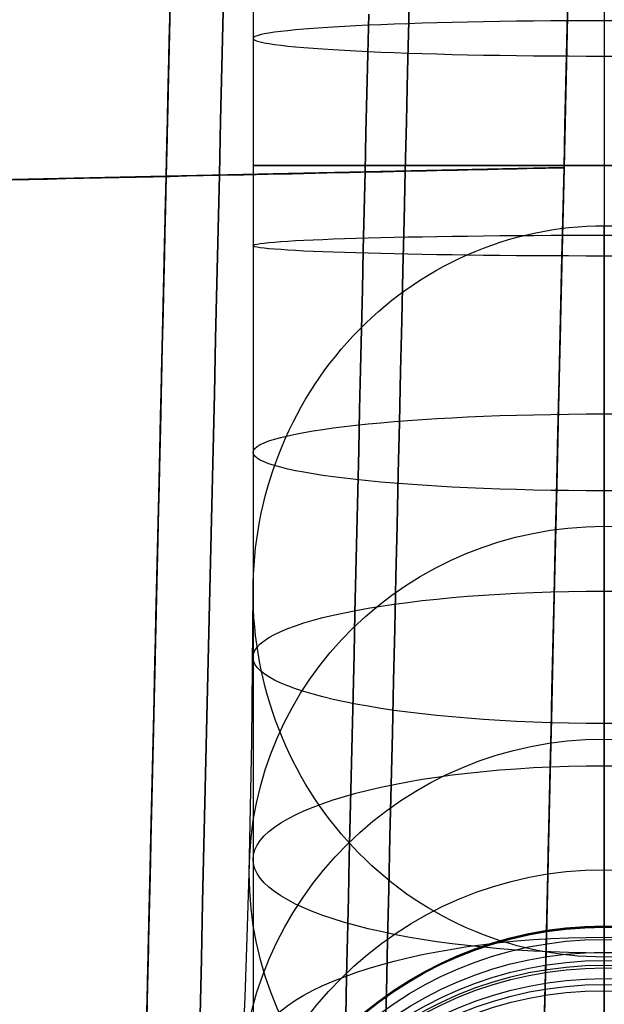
# Model space of a CAD drawing. Extents: x 35624 to 36541, y 4015 to 4839.
# Tile 55 of 150: x 35784 to 35808, y 4644 to 4683. Entities that reach past the tile are written whole.
import ezdxf

# ---------------------------------------------------------------- set-up
doc = ezdxf.new("R2010")
doc.units = 0
doc.layers.add('GAMBE', color=96, linetype='CONTINUOUS')
doc.layers.add('IGES_LEVEL_3', color=87, linetype='CONTINUOUS')

msp = doc.modelspace()

# ---------------------------------------------------------------- linework, layer by layer
at = {"layer": 'GAMBE'}
for p, q in [((35793.515, 4683.19, 182.441), (35793.515, 4680.275, 182.562)), ((35793.515, 4680.275, 182.562), (35793.515, 4677.332, 182.603)), ((35793.515, 4677.332, 182.603), (35793.515, 4675.06, 182.579)), ((35793.515, 4675.06, 182.579), (35793.515, 4672.806, 182.507)), ((35805.066, 4674.7, -506.323), (35805.412, 4674.76, -506.323)), ((35805.412, 4674.76, -506.323), (35805.76, 4674.81, -506.323)), ((35805.76, 4674.81, -506.323), (35806.109, 4674.852, -506.323)), ((35806.109, 4674.852, -506.323), (35806.459, 4674.884, -506.323)), ((35806.459, 4674.884, -506.323), (35806.81, 4674.907, -506.323)), ((35806.81, 4674.907, -506.323), (35807.163, 4674.921, -506.323)), ((35807.163, 4674.921, -506.323), (35807.516, 4674.926, -506.323)), ((35807.516, 4671.581, -494.683), (35807.516, 4674.926, -506.323)), ((35807.516, 4674.926, -506.323), (35807.869, 4674.921, -506.323)), ((35803.365, 4674.269, -506.323), (35803.701, 4674.373, -506.323)), ((35803.701, 4674.373, -506.323), (35804.039, 4674.468, -506.323)), ((35804.039, 4674.468, -506.323), (35804.379, 4674.554, -506.323)), ((35804.379, 4674.554, -506.323), (35804.722, 4674.632, -506.323)), ((35804.722, 4674.632, -506.323), (35805.066, 4674.7, -506.323)), ((35802.373, 4673.904, -506.323), (35802.701, 4674.035, -506.323)), ((35802.701, 4674.035, -506.323), (35803.032, 4674.156, -506.323)), ((35803.032, 4674.156, -506.323), (35803.365, 4674.269, -506.323)), ((35801.411, 4673.464, -506.323), (35801.728, 4673.619, -506.323)), ((35801.728, 4673.619, -506.323), (35802.049, 4673.766, -506.323)), ((35802.049, 4673.766, -506.323), (35802.373, 4673.904, -506.323)), ((35800.792, 4673.131, -506.323), (35801.099, 4673.301, -506.323)), ((35801.099, 4673.301, -506.323), (35801.411, 4673.464, -506.323)), ((35793.515, 4672.806, 182.507), (35793.515, 4670.568, 182.387)), ((35800.191, 4672.767, -506.323), (35800.489, 4672.952, -506.323)), ((35800.489, 4672.952, -506.323), (35800.792, 4673.131, -506.323)), ((35799.609, 4672.373, -506.323), (35799.898, 4672.574, -506.323)), ((35799.898, 4672.574, -506.323), (35800.191, 4672.767, -506.323)), ((35799.048, 4671.951, -506.323), (35799.326, 4672.166, -506.323)), ((35799.326, 4672.166, -506.323), (35799.609, 4672.373, -506.323)), ((35798.509, 4671.501, -506.323), (35798.776, 4671.73, -506.323)), ((35798.776, 4671.73, -506.323), (35799.048, 4671.951, -506.323)), ((35797.991, 4671.025, -506.323), (35798.247, 4671.266, -506.323)), ((35798.247, 4671.266, -506.323), (35798.509, 4671.501, -506.323)), ((35807.516, 4668.471, -482.982), (35807.516, 4671.581, -494.683)), ((35797.741, 4670.777, -506.323), (35797.991, 4671.025, -506.323)), ((35793.515, 4670.568, 182.387), (35793.515, 4668.349, 182.22)), ((35797.26, 4670.263, -506.323), (35797.497, 4670.522, -506.323)), ((35797.497, 4670.522, -506.323), (35797.741, 4670.777, -506.323)), ((35797.03, 4669.998, -506.323), (35797.26, 4670.263, -506.323)), ((35796.59, 4669.453, -506.323), (35796.807, 4669.729, -506.323)), ((35796.807, 4669.729, -506.323), (35797.03, 4669.998, -506.323)), ((35796.38, 4669.173, -506.323), (35796.59, 4669.453, -506.323)), ((35795.981, 4668.599, -506.323), (35796.177, 4668.888, -506.323)), ((35796.177, 4668.888, -506.323), (35796.38, 4669.173, -506.323)), ((35795.792, 4668.305, -506.323), (35795.981, 4668.599, -506.323)), ((35807.516, 4665.591, -471.225), (35807.516, 4668.471, -482.982)), ((35793.515, 4668.349, 182.22), (35793.515, 4666.149, 182.008)), ((35795.61, 4668.006, -506.323), (35795.792, 4668.305, -506.323)), ((35795.267, 4667.396, -506.323), (35795.435, 4667.703, -506.323)), ((35795.435, 4667.703, -506.323), (35795.61, 4668.006, -506.323)), ((35795.107, 4667.085, -506.323), (35795.267, 4667.396, -506.323)), ((35794.953, 4666.77, -506.323), (35795.107, 4667.085, -506.323)), ((35794.808, 4666.451, -506.323), (35794.953, 4666.77, -506.323)), ((35793.515, 4666.149, 182.008), (35793.515, 4663.967, 181.751)), ((35794.538, 4665.804, -506.323), (35794.669, 4666.129, -506.323)), ((35794.669, 4666.129, -506.323), (35794.808, 4666.451, -506.323)), ((35794.415, 4665.476, -506.323), (35794.538, 4665.804, -506.323)), ((35794.3, 4665.145, -506.323), (35794.415, 4665.476, -506.323)), ((35807.516, 4662.937, -459.416), (35807.516, 4665.591, -471.225)), ((35794.192, 4664.812, -506.323), (35794.3, 4665.145, -506.323)), ((35794.093, 4664.477, -506.323), (35794.192, 4664.812, -506.323)), ((35793.917, 4663.799, -506.323), (35794.001, 4664.139, -506.323)), ((35794.001, 4664.139, -506.323), (35794.093, 4664.477, -506.323)), ((35793.515, 4663.967, 181.751), (35793.515, 4661.805, 181.449)), ((35793.841, 4663.458, -506.323), (35793.917, 4663.799, -506.323)), ((35793.772, 4663.114, -506.323), (35793.841, 4663.458, -506.323)), ((35793.712, 4662.769, -506.323), (35793.772, 4663.114, -506.323)), ((35793.66, 4662.423, -506.323), (35793.712, 4662.769, -506.323)), ((35807.516, 4660.491, -447.5), (35807.516, 4662.937, -459.416)), ((35793.615, 4662.076, -506.323), (35793.66, 4662.423, -506.323)), ((35793.515, 4661.805, 181.449), (35793.515, 4659.662, 181.104)), ((35793.579, 4661.728, -506.323), (35793.615, 4662.076, -506.323)), ((35793.551, 4661.379, -506.323), (35793.579, 4661.728, -506.323)), ((35793.518, 4660.679, -506.323), (35793.531, 4661.029, -506.323)), ((35793.531, 4661.029, -506.323), (35793.551, 4661.379, -506.323)), ((35793.514, 4660.329, -506.323), (35793.518, 4660.679, -506.323)), ((35793.465, 4654.353, -484.469), (35793.514, 4660.329, -506.323)), ((35793.518, 4659.979, -506.323), (35793.514, 4660.329, -506.323)), ((35807.516, 4658.265, -435.542), (35807.516, 4660.491, -447.5)), ((35793.53, 4659.63, -506.323), (35793.518, 4659.979, -506.323)), ((35793.515, 4659.662, 181.104), (35793.515, 4657.54, 180.717)), ((35793.55, 4659.28, -506.323), (35793.53, 4659.63, -506.323)), ((35793.578, 4658.932, -506.323), (35793.55, 4659.28, -506.323)), ((35793.615, 4658.584, -506.323), (35793.578, 4658.932, -506.323)), ((35793.659, 4658.236, -506.323), (35793.615, 4658.584, -506.323)), ((35807.516, 4656.254, -423.546), (35807.516, 4658.265, -435.542)), ((35793.711, 4657.89, -506.323), (35793.659, 4658.236, -506.323)), ((35793.771, 4657.546, -506.323), (35793.711, 4657.89, -506.323)), ((35793.515, 4657.54, 180.717), (35793.515, 4655.438, 180.287)), ((35793.839, 4657.202, -506.323), (35793.771, 4657.546, -506.323)), ((35793.915, 4656.861, -506.323), (35793.839, 4657.202, -506.323)), ((35793.999, 4656.521, -506.323), (35793.915, 4656.861, -506.323)), ((35794.091, 4656.183, -506.323), (35793.999, 4656.521, -506.323)), ((35794.191, 4655.848, -506.323), (35794.091, 4656.183, -506.323)), ((35807.516, 4654.451, -411.516), (35807.516, 4656.254, -423.546)), ((35794.298, 4655.515, -506.323), (35794.191, 4655.848, -506.323)), ((35794.414, 4655.185, -506.323), (35794.298, 4655.515, -506.323)), ((35793.515, 4655.438, 180.287), (35793.515, 4653.357, 179.817)), ((35794.537, 4654.857, -506.323), (35794.414, 4655.185, -506.323)), ((35794.668, 4654.532, -506.323), (35794.537, 4654.857, -506.323)), ((35793.36, 4649.105, -462.43), (35793.465, 4654.353, -484.469)), ((35794.806, 4654.21, -506.323), (35794.668, 4654.532, -506.323)), ((35807.516, 4651.456, -387.364), (35807.516, 4654.451, -411.516)), ((35794.952, 4653.891, -506.323), (35794.806, 4654.21, -506.323)), ((35795.105, 4653.577, -506.323), (35794.952, 4653.891, -506.323)), ((35795.266, 4653.266, -506.323), (35795.105, 4653.577, -506.323)), ((35793.515, 4653.357, 179.817), (35793.515, 4651.297, 179.305)), ((35795.434, 4652.959, -506.323), (35795.266, 4653.266, -506.323)), ((35795.609, 4652.656, -506.323), (35795.434, 4652.959, -506.323)), ((35795.791, 4652.358, -506.323), (35795.609, 4652.656, -506.323)), ((35795.98, 4652.064, -506.323), (35795.791, 4652.358, -506.323)), ((35796.176, 4651.775, -506.323), (35795.98, 4652.064, -506.323)), ((35796.38, 4651.49, -506.323), (35796.176, 4651.775, -506.323)), ((35793.515, 4651.297, 179.305), (35793.515, 4649.259, 178.754)), ((35796.59, 4651.21, -506.323), (35796.38, 4651.49, -506.323)), ((35796.807, 4650.936, -506.323), (35796.59, 4651.21, -506.323)), ((35807.516, 4649.241, -363.115), (35807.516, 4651.456, -387.364)), ((35797.03, 4650.666, -506.323), (35796.807, 4650.936, -506.323)), ((35797.261, 4650.402, -506.323), (35797.03, 4650.666, -506.323)), ((35797.498, 4650.143, -506.323), (35797.261, 4650.402, -506.323)), ((35797.742, 4649.889, -506.323), (35797.498, 4650.143, -506.323)), ((35797.992, 4649.641, -506.323), (35797.742, 4649.889, -506.323)), ((35798.248, 4649.4, -506.323), (35797.992, 4649.641, -506.323)), ((35793.515, 4649.259, 178.754), (35793.515, 4647.243, 178.165)), ((35798.51, 4649.166, -506.323), (35798.248, 4649.4, -506.323)), ((35807.516, 4647.767, -338.794), (35807.516, 4649.241, -363.115)), ((35793.284, 4646.531, -450.263), (35793.36, 4649.105, -462.43)), ((35798.777, 4648.938, -506.323), (35798.51, 4649.166, -506.323)), ((35799.05, 4648.717, -506.323), (35798.777, 4648.938, -506.323)), ((35799.328, 4648.503, -506.323), (35799.05, 4648.717, -506.323)), ((35799.611, 4648.296, -506.323), (35799.328, 4648.503, -506.323)), ((35799.9, 4648.096, -506.323), (35799.611, 4648.296, -506.323)), ((35800.193, 4647.904, -506.323), (35799.9, 4648.096, -506.323)), ((35800.491, 4647.719, -506.323), (35800.193, 4647.904, -506.323)), ((35800.794, 4647.541, -506.323), (35800.491, 4647.719, -506.323)), ((35807.516, 4646.994, -314.413), (35807.516, 4647.767, -338.794)), ((35801.102, 4647.371, -506.323), (35800.794, 4647.541, -506.323)), ((35801.414, 4647.209, -506.323), (35801.102, 4647.371, -506.323)), ((35793.515, 4647.243, 178.165), (35793.515, 4645.249, 177.537)), ((35801.73, 4647.055, -506.323), (35801.414, 4647.209, -506.323)), ((35802.051, 4646.908, -506.323), (35801.73, 4647.055, -506.323)), ((35802.376, 4646.77, -506.323), (35802.051, 4646.908, -506.323)), ((35807.516, 4646.976, -81.733), (35807.516, 4646.994, -101.813)), ((35807.516, 4646.994, -101.813), (35807.516, 4646.994, -129.012)), ((35807.516, 4646.994, -129.012), (35807.516, 4646.994, -155.025)), ((35807.516, 4646.994, -155.025), (35807.516, 4646.994, -194.059)), ((35807.516, 4646.994, -194.059), (35807.516, 4646.994, -207.066)), ((35807.516, 4646.994, -207.066), (35807.516, 4646.994, -314.413)), ((35807.516, 4646.774, -74.549), (35807.516, 4646.976, -81.733)), ((35793.199, 4644.171, -438.053), (35793.284, 4646.531, -450.263)), ((35802.703, 4646.641, -506.323), (35802.376, 4646.77, -506.323)), ((35803.034, 4646.52, -506.323), (35802.703, 4646.641, -506.323)), ((35803.367, 4646.407, -506.323), (35803.034, 4646.52, -506.323)), ((35807.516, 4646.46, -69.255), (35807.516, 4646.774, -74.549)), ((35807.516, 4645.948, -63.554), (35807.516, 4646.46, -69.255)), ((35803.703, 4646.304, -506.323), (35803.367, 4646.407, -506.323)), ((35804.041, 4646.209, -506.323), (35803.703, 4646.304, -506.323)), ((35804.381, 4646.123, -506.323), (35804.041, 4646.209, -506.323)), ((35804.723, 4646.046, -506.323), (35804.381, 4646.123, -506.323)), ((35805.067, 4645.978, -506.323), (35804.723, 4646.046, -506.323)), ((35805.413, 4645.918, -506.323), (35805.067, 4645.978, -506.323)), ((35805.761, 4645.868, -506.323), (35805.413, 4645.918, -506.323)), ((35806.11, 4645.827, -506.323), (35805.761, 4645.868, -506.323)), ((35806.46, 4645.795, -506.323), (35806.11, 4645.827, -506.323)), ((35806.811, 4645.772, -506.323), (35806.46, 4645.795, -506.323)), ((35807.163, 4645.758, -506.323), (35806.811, 4645.772, -506.323)), ((35807.516, 4645.753, -506.323), (35807.163, 4645.758, -506.323)), ((35807.516, 4645.618, -60.693), (35807.516, 4645.948, -63.554)), ((35807.869, 4645.758, -506.323), (35807.516, 4645.753, -506.323)), ((35807.516, 4644.897, -55.576), (35807.516, 4645.618, -60.693)), ((35793.515, 4645.249, 177.537), (35793.515, 4643.278, 176.871)), ((35807.516, 4644.412, -52.688), (35807.516, 4644.897, -55.576)), ((35793.016, 4640.091, -413.518), (35793.199, 4644.171, -438.053)), ((35807.516, 4643.573, -48.363), (35807.516, 4644.412, -52.688))]:
    msp.add_line(p, q, dxfattribs=at)
at = {"layer": 'GAMBE', "extrusion": (9.63013e-14, 0.998729, -0.0504)}
msp.add_circle((-35807.516, 417.381, 4667.294), 14, dxfattribs=at)
at = {"layer": 'GAMBE', "extrusion": (0, 1, 0)}
msp.add_circle((-35807.517, 182.599, 4677.332), 14.002, dxfattribs=at)
at = {"layer": 'GAMBE', "extrusion": (-1.94773e-13, 0.999559, 0.029682)}
msp.add_circle((-35807.516, 42.908, 4677.468), 14, dxfattribs=at)
at = {"layer": 'GAMBE', "extrusion": (-1.87708e-13, 0.99398, 0.109557)}
msp.add_circle((-35807.516, -331.103, 4657.649), 14, dxfattribs=at)
at = {"layer": 'GAMBE', "extrusion": (-1.0708e-14, -0.212862, 0.977082)}
msp.add_circle((35807.516, 4444.124, -1441.452), 14.156, dxfattribs=at)
at = {"layer": 'GAMBE', "extrusion": (1.28365e-13, 0.982034, 0.188705)}
msp.add_circle((-35807.516, -702.211, 4607.991), 14, dxfattribs=at)
at = {"layer": 'GAMBE', "extrusion": (1.29948e-14, -0.138098, 0.990419)}
msp.add_circle((35807.516, 4538.527, -1050.341), 14.499, dxfattribs=at)
at = {"layer": 'GAMBE', "extrusion": (-2.10256e-14, 0.963763, 0.266761)}
msp.add_circle((-35807.516, -1068.707, 4528.669), 14, dxfattribs=at)
at = {"layer": 'GAMBE', "extrusion": (-2.0236e-15, -0.066004, 0.997819)}
msp.add_circle((35807.516, 4600.293, -669.19), 14.843, dxfattribs=at)
at = {"layer": 'GAMBE', "extrusion": (0, 0.000402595, 1)}
msp.add_circle((35807.516, 4632.035, -99.942), 15, dxfattribs=at)
at = {"layer": 'GAMBE', "extrusion": (-3.12638e-14, 0.001171, 0.999999)}
msp.add_circle((35807.516, 4632.142, -123.57), 15, dxfattribs=at)
at = {"layer": 'GAMBE', "extrusion": (-3.17603e-14, 0.002047, 0.999998)}
msp.add_circle((35807.516, 4632.302, -145.513), 15, dxfattribs=at)
at = {"layer": 'GAMBE', "extrusion": (0, 5.57163e-05, 1)}
msp.add_circle((35807.516, 4632.011, -314.154), 15, dxfattribs=at)
at = {"layer": 'GAMBE', "extrusion": (-2.91374e-15, 0.000786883, 1)}
msp.add_circle((35807.516, 4632.084, -111.756), 15, dxfattribs=at)
at = {"layer": 'GAMBE', "extrusion": (3.59445e-15, 0.001609, 0.999999)}
msp.add_circle((35807.516, 4632.217, -134.542), 15, dxfattribs=at)
at = {"layer": 'GAMBE', "extrusion": (-2.1037e-14, 0.003211, 0.999995)}
msp.add_circle((35807.516, 4632.531, -159.62), 15, dxfattribs=at)
at = {"layer": 'GAMBE', "extrusion": (-7.82304e-15, 0.002684, 0.999996)}
msp.add_circle((35807.516, 4632.664, -243.182), 15, dxfattribs=at)
at = {"layer": 'GAMBE', "extrusion": (2.64154e-14, -0.003678, 0.999993)}
msp.add_circle((35807.516, 4631.652, -101.479), 15, dxfattribs=at)
at = {"layer": 'GAMBE', "extrusion": (2.28188e-14, -0.005709, 0.999984)}
msp.add_circle((35807.516, 4631.44, -109.913), 15, dxfattribs=at)
at = {"layer": 'GAMBE', "extrusion": (2.50368e-15, -0.008743, 0.999962)}
msp.add_circle((35807.516, 4631.086, -123.29), 15, dxfattribs=at)
at = {"layer": 'GAMBE', "extrusion": (-4.30964e-15, -0.012322, 0.999924)}
msp.add_circle((35807.516, 4630.616, -138.987), 15, dxfattribs=at)
at = {"layer": 'GAMBE', "extrusion": (1.03868e-14, -0.015901, 0.999874)}
msp.add_circle((35807.516, 4630.091, -154.68), 15, dxfattribs=at)
at = {"layer": 'GAMBE', "extrusion": (1.59576e-14, -0.017239, 0.999851)}
msp.add_circle((35807.516, 4629.88, -160.565), 15, dxfattribs=at)
at = {"layer": 'GAMBE', "extrusion": (-2.3744e-14, -0.018572, 0.999828)}
msp.add_circle((35807.516, 4629.662, -166.428), 15, dxfattribs=at)
at = {"layer": 'GAMBE', "extrusion": (-2.82521e-14, -0.019915, 0.999802)}
msp.add_circle((35807.516, 4629.434, -172.338), 15, dxfattribs=at)
at = {"layer": 'GAMBE', "extrusion": (-3.23247e-14, 0.004375, 0.99999)}
msp.add_circle((35807.516, 4632.799, -173.725), 15, dxfattribs=at)
at = {"layer": 'GAMBE', "extrusion": (-9.47419e-16, 0.0048, 0.999988)}
msp.add_circle((35807.516, 4632.935, -184.756), 15, dxfattribs=at)
at = {"layer": 'GAMBE', "extrusion": (-1.54365e-14, 0.004588, 0.999989)}
msp.add_circle((35807.516, 4632.865, -179.24), 15, dxfattribs=at)
at = {"layer": 'GAMBE', "extrusion": (6.92645e-15, -0.068311, 0.997664)}
msp.add_circle((35807.516, 4615.904, -386.498), 14.972, dxfattribs=at)
at = {"layer": 'GAMBE', "extrusion": (2.74202e-13, 0.939219, 0.343319)}
msp.add_circle((-35807.516, -1428.688, 4419.892), 14, dxfattribs=at)
at = {"layer": 'GAMBE', "extrusion": (3.00961e-14, -0.098861, 0.995101)}
msp.add_circle((35807.516, 4601.969, -522.544), 14.937, dxfattribs=at)
at = {"layer": 'GAMBE', "extrusion": (7.71368e-15, -0.115382, 0.993321)}
msp.add_circle((35807.516, 4592.673, -596.308), 14.915, dxfattribs=at)
at = {"layer": 'GAMBE', "extrusion": (-9.43753e-16, -0.123947, 0.992289)}
msp.add_circle((35807.516, 4587.364, -634.59), 14.903, dxfattribs=at)
at = {"layer": 'GAMBE', "extrusion": (5.37955e-15, -0.128783, 0.991673)}
msp.add_circle((35807.516, 4584.217, -656.218), 14.896, dxfattribs=at)
at = {"layer": 'GAMBE', "extrusion": (3.61521e-14, -0.146835, 0.989161)}
msp.add_circle((35807.516, 4571.52, -737.009), 14.87, dxfattribs=at)
at = {"layer": 'GAMBE', "extrusion": (9.07934e-15, -0.155888, 0.987775)}
msp.add_circle((35807.516, 4564.585, -777.518), 14.856, dxfattribs=at)
at = {"layer": 'GAMBE', "extrusion": (1.53234e-14, -0.165405, 0.986226)}
msp.add_circle((35807.516, 4556.882, -820.172), 14.841, dxfattribs=at)
at = {"layer": 'GAMBE', "extrusion": (1, 0, 0)}
for radius, start, end in [(117.332, 286.33908, 220.11395), (89.331, 286.33935, 220.04906)]:
    msp.add_arc((4676.948, 78.432, 35807.516), radius, start, end, dxfattribs=at)
at = {"layer": 'GAMBE', "extrusion": (1, -3.06281e-06, 9.23987e-07)}
msp.add_arc((4677.058, 78.399, 35793.501), 103.332, 286.33919, 220.0859, dxfattribs=at)
at = {"layer": 'GAMBE', "extrusion": (1, 1.13173e-12, 1.69601e-13)}
msp.add_arc((5360.396, -301.117, 35807.516), 743.522, 181.024572, 196.021162, dxfattribs=at)
at = {"layer": 'IGES_LEVEL_3'}
for p, q in [((35799.766, 4685.108, -9.826), (35799.72, 4683.087, -9.984)), ((35799.72, 4683.087, 165.937), (35799.766, 4685.108, 165.78)), ((35806.077, 4684.441, 156.931), (35806.035, 4682.624, 157.073)), ((35806.035, 4682.624, -1.119), (35806.077, 4684.441, -0.977)), ((35806.067, 4683.988, 4.003), (35806.027, 4682.285, 3.87)), ((35806.027, 4682.285, 152.084), (35806.067, 4683.988, 151.951)), ((35790.204, 4683.688, 18.719), (35790.172, 4682.312, 18.581)), ((35790.172, 4682.312, 137.373), (35790.204, 4683.688, 137.234)), ((35790.205, 4683.752, 28.439), (35790.179, 4682.592, 28.295)), ((35790.179, 4682.592, 127.658), (35790.205, 4683.752, 127.514)), ((35792.32, 4683.473, 174.021), (35792.27, 4681.282, 174.143)), ((35792.27, 4681.282, -18.189), (35792.32, 4683.473, -18.068)), ((35806.056, 4683.534, 8.982), (35806.02, 4681.946, 8.858)), ((35806.02, 4681.946, 147.095), (35806.056, 4683.534, 146.971)), ((35790.192, 4683.186, 146.971), (35790.156, 4681.598, 147.095)), ((35790.156, 4681.598, 8.858), (35790.192, 4683.186, 8.982)), ((35798.124, 4683.36, 8.982), (35798.088, 4681.772, 8.858)), ((35798.088, 4681.772, 147.095), (35798.124, 4683.36, 146.971)), ((35799.72, 4683.087, -9.984), (35799.673, 4681.08, -10.095)), ((35799.673, 4681.08, 166.049), (35799.72, 4683.087, 165.937)), ((35790.179, 4682.592, 28.295), (35790.152, 4681.438, 28.179)), ((35790.152, 4681.438, 127.775), (35790.179, 4682.592, 127.658)), ((35806.035, 4682.624, 157.073), (35805.994, 4680.819, 157.173)), ((35805.994, 4680.819, -1.219), (35806.035, 4682.624, -1.119)), ((35790.172, 4682.312, 18.581), (35790.141, 4680.945, 18.474)), ((35790.141, 4680.945, 137.48), (35790.172, 4682.312, 137.373)), ((35806.027, 4682.285, 3.87), (35805.989, 4680.594, 3.776)), ((35805.989, 4680.594, 152.178), (35806.027, 4682.285, 152.084)), ((35806.02, 4681.946, 8.858), (35805.983, 4680.369, 8.771)), ((35805.983, 4680.369, 147.183), (35806.02, 4681.946, 147.095)), ((35790.156, 4681.598, 147.095), (35790.119, 4680.021, 147.183)), ((35790.119, 4680.021, 8.771), (35790.156, 4681.598, 8.858)), ((35790.152, 4681.438, 28.179), (35790.126, 4680.292, 28.09)), ((35790.126, 4680.292, 127.864), (35790.152, 4681.438, 127.775)), ((35798.088, 4681.772, 8.858), (35798.051, 4680.195, 8.771)), ((35798.051, 4680.195, 147.183), (35798.088, 4681.772, 147.095)), ((35792.27, 4681.282, 174.143), (35792.22, 4679.107, 174.215)), ((35792.22, 4679.107, -18.261), (35792.27, 4681.282, -18.189)), ((35799.673, 4681.08, -10.095), (35799.628, 4679.088, -10.161)), ((35799.628, 4679.088, 166.115), (35799.673, 4681.08, 166.049)), ((35790.141, 4680.945, 18.474), (35790.109, 4679.587, 18.399)), ((35790.109, 4679.587, 137.555), (35790.141, 4680.945, 137.48)), ((35805.994, 4680.819, 157.173), (35805.953, 4679.028, 157.232)), ((35805.953, 4679.028, -1.278), (35805.994, 4680.819, -1.219)), ((35790.126, 4680.292, 28.09), (35790.1, 4679.153, 28.026)), ((35790.1, 4679.153, 127.927), (35790.126, 4680.292, 127.864)), ((35805.983, 4680.369, 8.771), (35805.947, 4678.804, 8.719)), ((35805.947, 4678.804, 147.234), (35805.983, 4680.369, 147.183)), ((35805.989, 4680.594, 3.776), (35805.95, 4678.916, 3.72)), ((35805.95, 4678.916, 152.233), (35805.989, 4680.594, 152.178)), ((35790.119, 4680.021, 147.183), (35790.083, 4678.456, 147.234)), ((35790.083, 4678.456, 8.719), (35790.119, 4680.021, 8.771)), ((35798.051, 4680.195, 8.771), (35798.015, 4678.63, 8.719)), ((35798.015, 4678.63, 147.234), (35798.051, 4680.195, 147.183)), ((35790.109, 4679.587, 18.399), (35790.079, 4678.24, 18.354)), ((35790.079, 4678.24, 137.599), (35790.109, 4679.587, 137.555)), ((35790.1, 4679.153, 28.026), (35790.074, 4678.024, 27.989)), ((35790.074, 4678.024, 127.964), (35790.1, 4679.153, 127.927)), ((35792.22, 4679.107, 174.215), (35792.17, 4676.95, 174.239)), ((35792.17, 4676.95, -18.285), (35792.22, 4679.107, -18.261)), ((35799.628, 4679.088, -10.161), (35799.582, 4677.113, -10.183)), ((35799.582, 4677.113, 166.136), (35799.628, 4679.088, 166.115)), ((35805.953, 4679.028, 157.232), (35805.912, 4677.252, 157.251)), ((35805.912, 4677.252, -1.298), (35805.953, 4679.028, -1.278)), ((35805.95, 4678.916, 3.72), (35805.912, 4677.252, 3.702)), ((35805.912, 4677.252, 152.251), (35805.95, 4678.916, 152.233)), ((35805.947, 4678.804, 8.719), (35805.912, 4677.252, 8.702)), ((35805.912, 4677.252, 147.251), (35805.947, 4678.804, 147.234)), ((35790.083, 4678.456, 147.234), (35790.048, 4676.904, 147.251)), ((35790.048, 4676.904, 8.702), (35790.083, 4678.456, 8.719)), ((35798.015, 4678.63, 8.719), (35797.98, 4677.078, 8.702)), ((35797.98, 4677.078, 147.251), (35798.015, 4678.63, 147.234)), ((35790.079, 4678.24, 18.354), (35790.048, 4676.904, 18.339)), ((35790.048, 4676.904, 137.614), (35790.079, 4678.24, 137.599)), ((35790.074, 4678.024, 27.989), (35790.048, 4676.904, 27.977)), ((35790.048, 4676.904, 127.977), (35790.074, 4678.024, 127.964)), ((35805.912, 4677.252, 8.702), (35790.048, 4676.904, 8.702)), ((35805.912, 4677.252, 147.251), (35790.048, 4676.904, 147.251)), ((35799.582, 4677.113, -10.183), (35799.537, 4675.138, -10.161)), ((35799.537, 4675.138, 166.115), (35799.582, 4677.113, 166.136)), ((35805.912, 4677.252, 157.251), (35805.871, 4675.476, 157.232)), ((35805.871, 4675.476, -1.278), (35805.912, 4677.252, -1.298)), ((35805.912, 4677.252, 3.702), (35805.874, 4675.588, 3.72)), ((35805.874, 4675.588, 152.233), (35805.912, 4677.252, 152.251)), ((35805.912, 4677.252, 8.702), (35805.876, 4675.7, 8.719)), ((35805.876, 4675.7, 147.234), (35805.912, 4677.252, 147.251)), ((35805.912, 4677.252, 8.702), (35805.912, 4677.252, -1.298)), ((35805.912, 4677.252, 147.251), (35805.912, 4677.252, 157.251)), ((35790.048, 4676.904, 27.977), (35659.471, 4674.04, 27.977)), ((35790.048, 4676.904, 127.977), (35659.471, 4674.04, 127.977)), ((35790.048, 4676.904, 147.251), (35790.012, 4675.352, 147.234)), ((35790.012, 4675.352, 8.719), (35790.048, 4676.904, 8.702)), ((35790.048, 4676.904, 18.339), (35790.017, 4675.568, 18.354)), ((35790.017, 4675.568, 137.599), (35790.048, 4676.904, 137.614)), ((35790.048, 4676.904, 27.977), (35790.022, 4675.783, 27.989)), ((35790.022, 4675.783, 127.964), (35790.048, 4676.904, 127.977)), ((35790.048, 4676.904, 8.702), (35790.048, 4676.904, 27.977)), ((35790.048, 4676.904, 147.251), (35790.048, 4676.904, 127.977)), ((35792.17, 4676.95, 174.239), (35792.121, 4674.794, 174.215)), ((35792.121, 4674.794, -18.261), (35792.17, 4676.95, -18.285)), ((35797.98, 4677.078, 8.702), (35797.944, 4675.526, 8.719)), ((35797.944, 4675.526, 147.234), (35797.98, 4677.078, 147.251)), ((35790.017, 4675.568, 18.354), (35789.986, 4674.22, 18.399)), ((35789.986, 4674.22, 137.555), (35790.017, 4675.568, 137.599)), ((35790.022, 4675.783, 27.989), (35789.996, 4674.654, 28.026)), ((35789.996, 4674.654, 127.927), (35790.022, 4675.783, 127.964)), ((35797.944, 4675.526, 8.719), (35797.908, 4673.96, 8.771)), ((35797.908, 4673.96, 147.183), (35797.944, 4675.526, 147.234)), ((35805.874, 4675.588, 3.72), (35805.835, 4673.909, 3.776)), ((35805.835, 4673.909, 152.178), (35805.874, 4675.588, 152.233)), ((35805.876, 4675.7, 8.719), (35805.84, 4674.134, 8.771)), ((35805.84, 4674.134, 147.183), (35805.876, 4675.7, 147.234)), ((35790.012, 4675.352, 147.234), (35789.976, 4673.787, 147.183)), ((35789.976, 4673.787, 8.771), (35790.012, 4675.352, 8.719)), ((35799.537, 4675.138, -10.161), (35799.491, 4673.146, -10.095)), ((35799.491, 4673.146, 166.049), (35799.537, 4675.138, 166.115)), ((35805.871, 4675.476, 157.232), (35805.83, 4673.684, 157.173)), ((35805.83, 4673.684, -1.219), (35805.871, 4675.476, -1.278)), ((35792.121, 4674.794, 174.215), (35792.071, 4672.619, 174.143)), ((35792.071, 4672.619, -18.189), (35792.121, 4674.794, -18.261)), ((35789.996, 4674.654, 28.026), (35789.97, 4673.515, 28.09)), ((35789.97, 4673.515, 127.864), (35789.996, 4674.654, 127.927)), ((35789.986, 4674.22, 18.399), (35789.955, 4672.862, 18.474)), ((35789.955, 4672.862, 137.48), (35789.986, 4674.22, 137.555)), ((35797.908, 4673.96, 8.771), (35797.872, 4672.383, 8.858)), ((35797.872, 4672.383, 147.095), (35797.908, 4673.96, 147.183)), ((35805.84, 4674.134, 8.771), (35805.804, 4672.557, 8.858)), ((35805.804, 4672.557, 147.095), (35805.84, 4674.134, 147.183)), ((35789.976, 4673.787, 147.183), (35789.94, 4672.209, 147.095)), ((35789.94, 4672.209, 8.858), (35789.976, 4673.787, 8.771)), ((35805.83, 4673.684, 157.173), (35805.788, 4671.88, 157.073)), ((35805.788, 4671.88, -1.119), (35805.83, 4673.684, -1.219)), ((35805.835, 4673.909, 3.776), (35805.796, 4672.218, 3.87)), ((35805.796, 4672.218, 152.084), (35805.835, 4673.909, 152.178)), ((35789.97, 4673.515, 28.09), (35789.944, 4672.369, 28.179)), ((35789.944, 4672.369, 127.775), (35789.97, 4673.515, 127.864)), ((35789.955, 4672.862, 18.474), (35789.924, 4671.495, 18.581)), ((35789.924, 4671.495, 137.373), (35789.955, 4672.862, 137.48)), ((35799.491, 4673.146, -10.095), (35799.445, 4671.139, -9.984)), ((35799.445, 4671.139, 165.937), (35799.491, 4673.146, 166.049)), ((35792.071, 4672.619, 174.143), (35792.02, 4670.427, 174.021)), ((35792.02, 4670.427, -18.068), (35792.071, 4672.619, -18.189)), ((35797.872, 4672.383, 8.858), (35797.835, 4670.795, 8.982)), ((35797.835, 4670.795, 146.971), (35797.872, 4672.383, 147.095)), ((35805.804, 4672.557, 8.858), (35805.767, 4670.969, 8.982)), ((35805.767, 4670.969, 146.971), (35805.804, 4672.557, 147.095)), ((35789.94, 4672.209, 147.095), (35789.903, 4670.621, 146.971)), ((35789.903, 4670.621, 8.982), (35789.94, 4672.209, 8.858)), ((35789.944, 4672.369, 28.179), (35789.917, 4671.215, 28.295)), ((35789.917, 4671.215, 127.658), (35789.944, 4672.369, 127.775)), ((35805.796, 4672.218, 3.87), (35805.757, 4670.515, 4.003)), ((35805.757, 4670.515, 151.951), (35805.796, 4672.218, 152.084)), ((35805.788, 4671.88, 157.073), (35805.747, 4670.062, 156.931)), ((35805.747, 4670.062, -0.977), (35805.788, 4671.88, -1.119)), ((35789.917, 4671.215, 28.295), (35789.89, 4670.056, 28.439)), ((35789.89, 4670.056, 127.514), (35789.917, 4671.215, 127.658)), ((35789.924, 4671.495, 18.581), (35789.892, 4670.119, 18.719)), ((35789.892, 4670.119, 137.234), (35789.924, 4671.495, 137.373)), ((35799.445, 4671.139, -9.984), (35799.398, 4669.117, -9.826)), ((35799.398, 4669.117, 165.78), (35799.445, 4671.139, 165.937)), ((35805.767, 4670.969, 8.982), (35805.731, 4669.371, 9.144)), ((35805.731, 4669.371, 146.81), (35805.767, 4670.969, 146.971)), ((35789.903, 4670.621, 146.971), (35789.867, 4669.023, 146.81)), ((35789.867, 4669.023, 9.144), (35789.903, 4670.621, 8.982)), ((35792.02, 4670.427, 174.021), (35791.97, 4668.22, 173.849)), ((35791.97, 4668.22, -17.896), (35792.02, 4670.427, -18.068)), ((35797.835, 4670.795, 8.982), (35797.799, 4669.197, 9.144)), ((35797.799, 4669.197, 146.81), (35797.835, 4670.795, 146.971)), ((35805.757, 4670.515, 4.003), (35805.718, 4668.802, 4.175)), ((35805.718, 4668.802, 151.778), (35805.757, 4670.515, 151.951)), ((35789.892, 4670.119, 18.719), (35789.86, 4668.736, 18.891)), ((35789.86, 4668.736, 137.062), (35789.892, 4670.119, 137.234)), ((35789.89, 4670.056, 28.439), (35789.864, 4668.89, 28.611)), ((35789.864, 4668.89, 127.342), (35789.89, 4670.056, 127.514)), ((35805.747, 4670.062, 156.931), (35805.705, 4668.233, 156.746)), ((35805.705, 4668.233, -0.793), (35805.747, 4670.062, -0.977)), ((35805.731, 4669.371, 9.144), (35805.694, 4667.764, 9.343)), ((35805.694, 4667.764, 146.611), (35805.731, 4669.371, 146.81)), ((35789.867, 4669.023, 146.81), (35789.83, 4667.416, 146.611)), ((35789.83, 4667.416, 9.343), (35789.867, 4669.023, 9.144)), ((35789.864, 4668.89, 28.611), (35789.837, 4667.721, 28.811)), ((35789.837, 4667.721, 127.142), (35789.864, 4668.89, 127.342)), ((35797.799, 4669.197, 9.144), (35797.762, 4667.59, 9.343)), ((35797.762, 4667.59, 146.611), (35797.799, 4669.197, 146.81)), ((35799.398, 4669.117, -9.826), (35799.352, 4667.083, -9.621)), ((35799.352, 4667.083, 165.575), (35799.398, 4669.117, 165.78)), ((35789.86, 4668.736, 18.891), (35789.828, 4667.346, 19.096)), ((35789.828, 4667.346, 136.857), (35789.86, 4668.736, 137.062)), ((35805.718, 4668.802, 4.175), (35805.678, 4667.079, 4.389)), ((35805.678, 4667.079, 151.564), (35805.718, 4668.802, 151.778)), ((35791.97, 4668.22, 173.849), (35791.919, 4665.999, 173.625)), ((35791.919, 4665.999, -17.672), (35791.97, 4668.22, -17.896)), ((35805.705, 4668.233, 156.746), (35805.662, 4666.394, 156.518)), ((35805.662, 4666.394, -0.565), (35805.705, 4668.233, -0.793)), ((35789.837, 4667.721, 28.811), (35789.81, 4666.547, 29.041)), ((35789.81, 4666.547, 126.913), (35789.837, 4667.721, 127.142)), ((35805.694, 4667.764, 9.343), (35805.657, 4666.149, 9.581)), ((35805.657, 4666.149, 146.373), (35805.694, 4667.764, 146.611)), ((35789.83, 4667.416, 146.611), (35789.793, 4665.801, 146.373)), ((35789.793, 4665.801, 9.581), (35789.83, 4667.416, 9.343)), ((35789.828, 4667.346, 19.096), (35789.796, 4665.95, 19.335)), ((35789.796, 4665.95, 136.618), (35789.828, 4667.346, 136.857)), ((35797.762, 4667.59, 9.343), (35797.725, 4665.975, 9.581)), ((35797.725, 4665.975, 146.373), (35797.762, 4667.59, 146.611)), ((35799.352, 4667.083, -9.621), (35799.305, 4665.038, -9.367)), ((35799.305, 4665.038, 165.321), (35799.352, 4667.083, 165.575)), ((35805.678, 4667.079, 4.389), (35805.638, 4665.348, 4.644)), ((35805.638, 4665.348, 151.309), (35805.678, 4667.079, 151.564)), ((35789.81, 4666.547, 29.041), (35789.783, 4665.372, 29.3)), ((35789.783, 4665.372, 126.654), (35789.81, 4666.547, 126.913)), ((35805.657, 4666.149, 9.581), (35805.619, 4664.528, 9.859)), ((35805.619, 4664.528, 146.095), (35805.657, 4666.149, 146.373)), ((35805.662, 4666.394, 156.518), (35805.62, 4664.546, 156.246)), ((35805.62, 4664.546, -0.292), (35805.662, 4666.394, -0.565)), ((35789.793, 4665.801, 146.373), (35789.755, 4664.18, 146.095)), ((35789.755, 4664.18, 9.859), (35789.793, 4665.801, 9.581)), ((35789.796, 4665.95, 19.335), (35789.764, 4664.551, 19.609)), ((35789.764, 4664.551, 136.345), (35789.796, 4665.95, 136.618)), ((35791.919, 4665.999, 173.625), (35791.867, 4663.766, 173.348)), ((35791.867, 4663.766, -17.395), (35791.919, 4665.999, -17.672)), ((35797.725, 4665.975, 9.581), (35797.687, 4664.354, 9.859)), ((35797.687, 4664.354, 146.095), (35797.725, 4665.975, 146.373)), ((35789.783, 4665.372, 29.3), (35789.756, 4664.195, 29.588)), ((35789.756, 4664.195, 126.365), (35789.783, 4665.372, 126.654)), ((35805.638, 4665.348, 4.644), (35805.598, 4663.61, 4.942)), ((35805.598, 4663.61, 151.011), (35805.638, 4665.348, 151.309)), ((35799.305, 4665.038, -9.367), (35799.258, 4662.984, -9.064)), ((35799.258, 4662.984, 165.018), (35799.305, 4665.038, 165.321)), ((35789.764, 4664.551, 19.609), (35789.732, 4663.149, 19.917)), ((35789.732, 4663.149, 136.036), (35789.764, 4664.551, 136.345)), ((35805.62, 4664.546, 156.246), (35805.577, 4662.692, 155.928)), ((35805.577, 4662.692, 0.026), (35805.62, 4664.546, -0.292)), ((35805.619, 4664.528, 9.859), (35805.582, 4662.903, 10.176)), ((35805.582, 4662.903, 145.777), (35805.619, 4664.528, 146.095)), ((35789.755, 4664.18, 146.095), (35789.718, 4662.555, 145.777)), ((35789.718, 4662.555, 10.176), (35789.755, 4664.18, 9.859)), ((35789.756, 4664.195, 29.588), (35789.729, 4663.017, 29.907)), ((35789.729, 4663.017, 126.047), (35789.756, 4664.195, 126.365)), ((35797.687, 4664.354, 9.859), (35797.65, 4662.729, 10.176)), ((35797.65, 4662.729, 145.777), (35797.687, 4664.354, 146.095)), ((35791.867, 4663.766, 173.348), (35791.816, 4661.522, 173.017)), ((35791.816, 4661.522, -17.064), (35791.867, 4663.766, -17.395)), ((35805.598, 4663.61, 4.942), (35805.558, 4661.867, 5.283)), ((35805.558, 4661.867, 150.671), (35805.598, 4663.61, 151.011)), ((35789.732, 4663.149, 19.917), (35789.699, 4661.745, 20.261)), ((35789.699, 4661.745, 135.692), (35789.732, 4663.149, 136.036)), ((35789.729, 4663.017, 29.907), (35789.702, 4661.841, 30.256)), ((35789.702, 4661.841, 125.698), (35789.729, 4663.017, 126.047)), ((35799.258, 4662.984, -9.064), (35799.21, 4660.921, -8.711)), ((35799.21, 4660.921, 164.665), (35799.258, 4662.984, 165.018)), ((35797.65, 4662.729, 10.176), (35797.613, 4661.1, 10.535)), ((35797.613, 4661.1, 145.419), (35797.65, 4662.729, 145.777)), ((35805.577, 4662.692, 155.928), (35805.534, 4660.832, 155.564)), ((35805.534, 4660.832, 0.389), (35805.577, 4662.692, 0.026)), ((35805.582, 4662.903, 10.176), (35805.545, 4661.274, 10.535)), ((35805.545, 4661.274, 145.419), (35805.582, 4662.903, 145.777)), ((35789.718, 4662.555, 145.777), (35789.681, 4660.926, 145.419)), ((35789.681, 4660.926, 10.535), (35789.718, 4662.555, 10.176)), ((35789.702, 4661.841, 30.256), (35789.675, 4660.666, 30.636)), ((35789.675, 4660.666, 125.318), (35789.702, 4661.841, 125.698)), ((35805.558, 4661.867, 5.283), (35805.518, 4660.121, 5.667)), ((35805.518, 4660.121, 150.286), (35805.558, 4661.867, 150.671)), ((35789.699, 4661.745, 20.261), (35789.667, 4660.341, 20.642)), ((35789.667, 4660.341, 135.312), (35789.699, 4661.745, 135.692)), ((35791.816, 4661.522, 173.017), (35791.764, 4659.27, 172.632)), ((35791.764, 4659.27, -16.678), (35791.816, 4661.522, -17.064)), ((35797.613, 4661.1, 10.535), (35797.575, 4659.469, 10.935)), ((35797.575, 4659.469, 145.019), (35797.613, 4661.1, 145.419)), ((35805.545, 4661.274, 10.535), (35805.507, 4659.643, 10.935)), ((35805.507, 4659.643, 145.019), (35805.545, 4661.274, 145.419)), ((35789.681, 4660.926, 145.419), (35789.643, 4659.295, 145.019)), ((35789.643, 4659.295, 10.935), (35789.681, 4660.926, 10.535)), ((35789.675, 4660.666, 30.636), (35789.648, 4659.494, 31.046)), ((35789.648, 4659.494, 124.908), (35789.675, 4660.666, 125.318)), ((35799.21, 4660.921, -8.711), (35799.163, 4658.853, -8.307)), ((35799.163, 4658.853, 164.26), (35799.21, 4660.921, 164.665)), ((35805.534, 4660.832, 155.564), (35805.492, 4658.968, 155.154)), ((35805.492, 4658.968, 0.8), (35805.534, 4660.832, 0.389)), ((35789.667, 4660.341, 20.642), (35789.635, 4658.937, 21.058)), ((35789.635, 4658.937, 134.896), (35789.667, 4660.341, 135.312)), ((35805.518, 4660.121, 5.667), (35805.478, 4658.372, 6.096)), ((35805.478, 4658.372, 149.858), (35805.518, 4660.121, 150.286)), ((35789.648, 4659.494, 31.046), (35789.621, 4658.327, 31.487)), ((35789.621, 4658.327, 124.466), (35789.648, 4659.494, 124.908)), ((35797.575, 4659.469, 10.935), (35797.538, 4657.838, 11.376)), ((35797.538, 4657.838, 144.577), (35797.575, 4659.469, 145.019)), ((35805.507, 4659.643, 10.935), (35805.47, 4658.012, 11.376)), ((35805.47, 4658.012, 144.577), (35805.507, 4659.643, 145.019)), ((35789.643, 4659.295, 145.019), (35789.606, 4657.664, 144.577)), ((35789.606, 4657.664, 11.376), (35789.643, 4659.295, 10.935)), ((35791.764, 4659.27, 172.632), (35791.712, 4657.012, 172.19)), ((35791.712, 4657.012, -16.236), (35791.764, 4659.27, -16.678)), ((35789.635, 4658.937, 21.058), (35789.603, 4657.536, 21.511)), ((35789.603, 4657.536, 134.443), (35789.635, 4658.937, 134.896)), ((35799.163, 4658.853, -8.307), (35799.115, 4656.78, -7.85)), ((35799.115, 4656.78, 163.804), (35799.163, 4658.853, 164.26)), ((35805.492, 4658.968, 155.154), (35805.449, 4657.101, 154.697)), ((35805.449, 4657.101, 1.257), (35805.492, 4658.968, 0.8)), ((35789.621, 4658.327, 31.487), (35789.594, 4657.165, 31.96)), ((35789.594, 4657.165, 123.994), (35789.621, 4658.327, 124.466)), ((35805.478, 4658.372, 6.096), (35805.438, 4656.623, 6.569)), ((35805.438, 4656.623, 149.384), (35805.478, 4658.372, 149.858)), ((35805.47, 4658.012, 11.376), (35805.432, 4656.382, 11.86)), ((35805.432, 4656.382, 144.094), (35805.47, 4658.012, 144.577)), ((35789.606, 4657.664, 144.577), (35789.568, 4656.034, 144.094)), ((35789.568, 4656.034, 11.86), (35789.606, 4657.664, 11.376)), ((35789.603, 4657.536, 21.511), (35789.571, 4656.139, 22)), ((35789.571, 4656.139, 133.953), (35789.603, 4657.536, 134.443)), ((35797.538, 4657.838, 11.376), (35797.5, 4656.208, 11.86)), ((35797.5, 4656.208, 144.094), (35797.538, 4657.838, 144.577)), ((35789.594, 4657.165, 31.96), (35789.568, 4656.01, 32.463)), ((35789.568, 4656.01, 123.49), (35789.594, 4657.165, 123.994)), ((35805.449, 4657.101, 154.697), (35805.406, 4655.235, 154.191)), ((35805.406, 4655.235, 1.762), (35805.449, 4657.101, 1.257)), ((35791.712, 4657.012, 172.19), (35791.66, 4654.748, 171.692)), ((35791.66, 4654.748, -15.738), (35791.712, 4657.012, -16.236)), ((35799.115, 4656.78, -7.85), (35799.067, 4654.704, -7.342)), ((35799.067, 4654.704, 163.295), (35799.115, 4656.78, 163.804)), ((35805.432, 4656.382, 11.86), (35805.395, 4654.754, 12.386)), ((35805.395, 4654.754, 143.568), (35805.432, 4656.382, 144.094)), ((35805.438, 4656.623, 6.569), (35805.398, 4654.876, 7.088)), ((35805.398, 4654.876, 148.866), (35805.438, 4656.623, 149.384)), ((35789.568, 4656.034, 144.094), (35789.531, 4654.406, 143.568)), ((35789.531, 4654.406, 12.386), (35789.568, 4656.034, 11.86)), ((35789.571, 4656.139, 22), (35789.539, 4654.746, 22.527)), ((35789.539, 4654.746, 133.427), (35789.571, 4656.139, 133.953)), ((35789.568, 4656.01, 32.463), (35789.541, 4654.863, 32.997)), ((35789.541, 4654.863, 122.956), (35789.568, 4656.01, 123.49)), ((35797.5, 4656.208, 11.86), (35797.463, 4654.58, 12.386)), ((35797.463, 4654.58, 143.568), (35797.5, 4656.208, 144.094)), ((35805.406, 4655.235, 154.191), (35805.363, 4653.369, 153.638)), ((35805.363, 4653.369, 2.316), (35805.406, 4655.235, 1.762)), ((35789.539, 4654.746, 22.527), (35789.507, 4653.361, 23.09)), ((35789.507, 4653.361, 132.863), (35789.539, 4654.746, 133.427)), ((35789.541, 4654.863, 32.997), (35789.515, 4653.724, 33.563)), ((35789.515, 4653.724, 122.391), (35789.541, 4654.863, 122.956)), ((35791.66, 4654.748, 171.692), (35791.608, 4652.482, 171.136)), ((35791.608, 4652.482, -15.183), (35791.66, 4654.748, -15.738)), ((35805.398, 4654.876, 7.088), (35805.357, 4653.131, 7.652)), ((35805.357, 4653.131, 148.302), (35805.398, 4654.876, 148.866)), ((35805.395, 4654.754, 12.386), (35805.357, 4653.131, 12.954)), ((35805.357, 4653.131, 142.999), (35805.395, 4654.754, 143.568)), ((35789.531, 4654.406, 143.568), (35789.493, 4652.783, 142.999)), ((35789.493, 4652.783, 12.954), (35789.531, 4654.406, 12.386)), ((35797.463, 4654.58, 12.386), (35797.425, 4652.957, 12.954)), ((35797.425, 4652.957, 142.999), (35797.463, 4654.58, 143.568)), ((35799.067, 4654.704, -7.342), (35799.02, 4652.628, -6.78)), ((35799.02, 4652.628, 162.733), (35799.067, 4654.704, 163.295)), ((35789.515, 4653.724, 33.563), (35789.489, 4652.597, 34.158)), ((35789.489, 4652.597, 121.795), (35789.515, 4653.724, 122.391)), ((35789.507, 4653.361, 23.09), (35789.475, 4651.983, 23.69)), ((35789.475, 4651.983, 132.263), (35789.507, 4653.361, 132.863)), ((35805.363, 4653.369, 153.638), (35805.32, 4651.507, 153.036)), ((35805.32, 4651.507, 2.918), (35805.363, 4653.369, 2.316)), ((35789.493, 4652.783, 142.999), (35789.456, 4651.166, 142.387)), ((35789.456, 4651.166, 13.566), (35789.493, 4652.783, 12.954)), ((35797.425, 4652.957, 12.954), (35797.388, 4651.34, 13.566)), ((35797.388, 4651.34, 142.387), (35797.425, 4652.957, 142.999)), ((35805.357, 4653.131, 7.652), (35805.317, 4651.39, 8.261)), ((35805.317, 4651.39, 147.692), (35805.357, 4653.131, 148.302)), ((35805.357, 4653.131, 12.954), (35805.32, 4651.514, 13.566)), ((35805.32, 4651.514, 142.387), (35805.357, 4653.131, 142.999)), ((35789.489, 4652.597, 34.158), (35789.464, 4651.48, 34.785)), ((35789.464, 4651.48, 121.169), (35789.489, 4652.597, 121.795)), ((35791.608, 4652.482, 171.136), (35791.556, 4650.216, 170.523)), ((35791.556, 4650.216, -14.569), (35791.608, 4652.482, -15.183)), ((35799.02, 4652.628, -6.78), (35798.972, 4650.554, -6.164)), ((35798.972, 4650.554, 162.118), (35799.02, 4652.628, 162.733)), ((35789.475, 4651.983, 23.69), (35789.444, 4650.614, 24.328)), ((35789.444, 4650.614, 131.626), (35789.475, 4651.983, 132.263)), ((35789.464, 4651.48, 34.785), (35789.438, 4650.377, 35.441)), ((35789.438, 4650.377, 120.513), (35789.464, 4651.48, 121.169)), ((35797.388, 4651.34, 13.566), (35797.351, 4649.73, 14.22)), ((35797.351, 4649.73, 141.733), (35797.388, 4651.34, 142.387)), ((35805.32, 4651.507, 153.036), (35805.277, 4649.649, 152.385)), ((35805.277, 4649.649, 3.568), (35805.32, 4651.507, 2.918)), ((35805.317, 4651.39, 8.261), (35805.278, 4649.656, 8.917)), ((35805.278, 4649.656, 147.036), (35805.317, 4651.39, 147.692)), ((35805.32, 4651.514, 13.566), (35805.283, 4649.904, 14.22)), ((35805.283, 4649.904, 141.733), (35805.32, 4651.514, 142.387)), ((35789.456, 4651.166, 142.387), (35789.419, 4649.556, 141.733)), ((35789.419, 4649.556, 14.22), (35789.456, 4651.166, 13.566)), ((35789.444, 4650.614, 24.328), (35789.412, 4649.257, 25.002)), ((35789.412, 4649.257, 130.952), (35789.444, 4650.614, 131.626)), ((35798.972, 4650.554, -6.164), (35798.924, 4648.483, -5.495)), ((35798.924, 4648.483, 161.448), (35798.972, 4650.554, 162.118)), ((35789.438, 4650.377, 35.441), (35789.413, 4649.288, 36.127)), ((35789.413, 4649.288, 119.827), (35789.438, 4650.377, 120.513)), ((35791.556, 4650.216, 170.523), (35791.504, 4647.95, 169.851)), ((35791.504, 4647.95, -13.897), (35791.556, 4650.216, -14.569)), ((35797.351, 4649.73, 14.22), (35797.315, 4648.129, 14.918)), ((35797.315, 4648.129, 141.036), (35797.351, 4649.73, 141.733)), ((35805.277, 4649.649, 152.385), (35805.235, 4647.798, 151.685)), ((35805.235, 4647.798, 4.268), (35805.277, 4649.649, 3.568)), ((35805.278, 4649.656, 8.917), (35805.238, 4647.93, 9.619)), ((35805.238, 4647.93, 146.335), (35805.278, 4649.656, 147.036)), ((35805.283, 4649.904, 14.22), (35805.247, 4648.303, 14.918)), ((35805.247, 4648.303, 141.036), (35805.283, 4649.904, 141.733)), ((35789.412, 4649.257, 25.002), (35789.382, 4647.911, 25.713)), ((35789.382, 4647.911, 130.241), (35789.412, 4649.257, 130.952)), ((35789.419, 4649.556, 141.733), (35789.383, 4647.956, 141.036)), ((35789.383, 4647.956, 14.918), (35789.419, 4649.556, 14.22)), ((35789.413, 4649.288, 36.127), (35789.388, 4648.213, 36.842)), ((35789.388, 4648.213, 119.111), (35789.413, 4649.288, 119.827)), ((35798.924, 4648.483, -5.495), (35798.877, 4646.417, -4.771)), ((35798.877, 4646.417, 160.725), (35798.924, 4648.483, 161.448)), ((35789.388, 4648.213, 36.842), (35789.364, 4647.156, 37.587)), ((35789.364, 4647.156, 118.367), (35789.388, 4648.213, 119.111)), ((35797.315, 4648.129, 14.918), (35797.278, 4646.54, 15.658)), ((35797.278, 4646.54, 140.295), (35797.315, 4648.129, 141.036)), ((35805.247, 4648.303, 14.918), (35805.21, 4646.714, 15.658)), ((35805.21, 4646.714, 140.295), (35805.247, 4648.303, 141.036)), ((35789.383, 4647.956, 141.036), (35789.346, 4646.366, 140.295)), ((35789.346, 4646.366, 15.658), (35789.383, 4647.956, 14.918)), ((35789.382, 4647.911, 25.713), (35789.351, 4646.58, 26.459)), ((35789.351, 4646.58, 129.494), (35789.382, 4647.911, 130.241)), ((35791.504, 4647.95, 169.851), (35791.452, 4645.689, 169.12)), ((35791.452, 4645.689, -13.166), (35791.504, 4647.95, -13.897)), ((35805.235, 4647.798, 151.685), (35805.193, 4645.956, 150.936)), ((35805.193, 4645.956, 5.017), (35805.235, 4647.798, 4.268)), ((35805.238, 4647.93, 9.619), (35805.199, 4646.214, 10.367)), ((35805.199, 4646.214, 145.587), (35805.238, 4647.93, 146.335)), ((35789.364, 4647.156, 37.587), (35789.34, 4646.116, 38.359)), ((35789.34, 4646.116, 117.595), (35789.364, 4647.156, 118.367)), ((35789.351, 4646.58, 26.459), (35789.321, 4645.264, 27.242)), ((35789.321, 4645.264, 128.711), (35789.351, 4646.58, 129.494)), ((35797.278, 4646.54, 15.658), (35797.242, 4644.963, 16.441)), ((35797.242, 4644.963, 139.512), (35797.278, 4646.54, 140.295)), ((35805.21, 4646.714, 15.658), (35805.174, 4645.137, 16.441)), ((35805.174, 4645.137, 139.512), (35805.21, 4646.714, 140.295)), ((35789.346, 4646.366, 140.295), (35789.31, 4644.789, 139.512)), ((35789.31, 4644.789, 16.441), (35789.346, 4646.366, 15.658)), ((35789.34, 4646.116, 38.359), (35789.317, 4645.094, 39.159)), ((35789.317, 4645.094, 116.794), (35789.34, 4646.116, 117.595)), ((35798.877, 4646.417, -4.771), (35798.83, 4644.359, -3.993)), ((35798.83, 4644.359, 159.947), (35798.877, 4646.417, 160.725)), ((35805.199, 4646.214, 10.367), (35805.159, 4644.51, 11.16)), ((35805.159, 4644.51, 144.793), (35805.199, 4646.214, 145.587)), ((35791.452, 4645.689, 169.12), (35791.4, 4643.433, 168.33)), ((35791.4, 4643.433, -12.376), (35791.452, 4645.689, -13.166)), ((35805.193, 4645.956, 150.936), (35805.15, 4644.125, 150.138)), ((35805.15, 4644.125, 5.815), (35805.193, 4645.956, 5.017)), ((35789.321, 4645.264, 27.242), (35789.291, 4643.965, 28.061)), ((35789.291, 4643.965, 127.893), (35789.321, 4645.264, 128.711)), ((35789.317, 4645.094, 39.159), (35789.294, 4644.093, 39.986)), ((35789.294, 4644.093, 115.967), (35789.317, 4645.094, 116.794)), ((35797.242, 4644.963, 16.441), (35797.206, 4643.4, 17.267)), ((35797.206, 4643.4, 138.687), (35797.242, 4644.963, 139.512)), ((35805.174, 4645.137, 16.441), (35805.138, 4643.574, 17.267)), ((35805.138, 4643.574, 138.687), (35805.174, 4645.137, 139.512)), ((35789.31, 4644.789, 139.512), (35789.274, 4643.226, 138.687)), ((35789.274, 4643.226, 17.267), (35789.31, 4644.789, 16.441)), ((35805.159, 4644.51, 11.16), (35805.12, 4642.819, 12)), ((35805.12, 4642.819, 143.954), (35805.159, 4644.51, 144.793)), ((35798.83, 4644.359, -3.993), (35798.782, 4642.31, -3.16)), ((35798.782, 4642.31, 159.114), (35798.83, 4644.359, 159.947)), ((35805.15, 4644.125, 150.138), (35805.109, 4642.306, 149.291)), ((35805.109, 4642.306, 6.662), (35805.15, 4644.125, 5.815)), ((35789.291, 4643.965, 28.061), (35789.261, 4642.684, 28.914)), ((35789.261, 4642.684, 127.04), (35789.291, 4643.965, 127.893)), ((35789.294, 4644.093, 39.986), (35789.271, 4643.112, 40.839)), ((35789.271, 4643.112, 115.114), (35789.294, 4644.093, 115.967))]:
    msp.add_line(p, q, dxfattribs=at)
at = {"layer": 'IGES_LEVEL_3', "extrusion": (-0.021927, 0.99976, 1.49139e-12)}
msp.add_arc((-35823.688, 46.283, 3891), 89.814, 211.98997, 225.9645, dxfattribs=at)
at = {"layer": 'IGES_LEVEL_3', "extrusion": (-0.021927, 0.99976, -1.49139e-12)}
msp.add_arc((-35823.688, 109.671, 3891), 89.814, 134.0355, 148.01003, dxfattribs=at)
at = {"layer": 'IGES_LEVEL_3', "extrusion": (-0.021927, 0.99976, 2.47301e-13)}
msp.add_arc((-35848.929, 20.394, 3891), 53.657, 226.1259, 256.3175, dxfattribs=at)
at = {"layer": 'IGES_LEVEL_3', "extrusion": (-0.021927, 0.99976, -2.47301e-13)}
msp.add_arc((-35848.929, 135.559, 3891), 53.657, 103.6825, 133.8741, dxfattribs=at)

doc.saveas('drawing.dxf')
